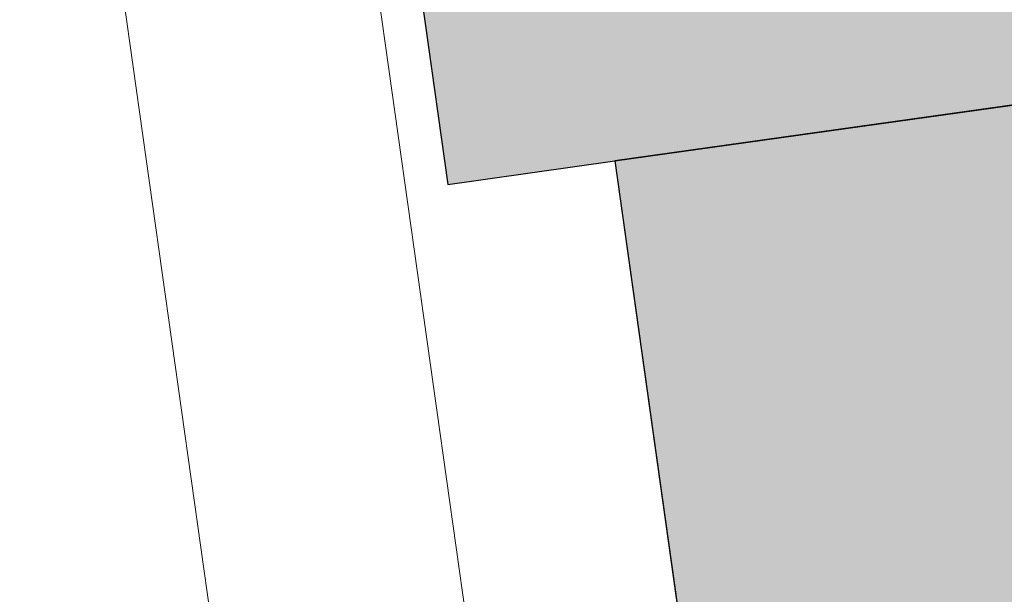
# Model space of a CAD drawing. Extents: x 98477 to 100410, y 398052 to 398969.
# Tile 9 of 256: x 98533.81 to 98539.64, y 398134.98 to 398138.38. Entities that reach past the tile are written whole.
import ezdxf

# ---------------------------------------------------------------- set-up
doc = ezdxf.new("R2010")
doc.units = 0
for name, color, linetype, lineweight in [('N-GW-hoogtelijn laagte NAP +7.00', 100, 'AL-HOOGTELIJN +7.00', 18), ('N-GW-hoogtelijn laagte NAP +7.50', 90, 'AL-HOOGTELIJN +7.50', 18), ('N-KO-kantverharding', 2, 'Continuous', 25), ("N-VH-arcering 'MAT' grijs 251", 251, 'Continuous', 18), ('N-VH-arcering halfverharding', 8, 'Continuous', 9), ('X-AL-rapporttekening blauw', 125, 'Continuous', 25)]:
    doc.layers.add(name, color=color, linetype=linetype, lineweight=lineweight)
doc.layers.add('X-AL-contourlijnen', color=30, linetype='Continuous', plot=False)
doc.styles.get("Standard").update_dxf_attribs({"font": 'txt.shx'})
doc.linetypes.add('AL-HOOGTELIJN +7.00', pattern='A,7.5,-1.5,["+7.00",Standard,S=0.9,R=0,X=-0.3,Y=-0.45],-4.5,22.5', length=36)
doc.linetypes.add('AL-HOOGTELIJN +7.50', pattern='A,7.5,-1.5,["+7.50",Standard,S=0.9,R=0,X=-0.3,Y=-0.45],-4.5,22.5', length=36)

msp = doc.modelspace()

# ---------------------------------------------------------------- hatches: boundary and pattern name
at = {"layer": "N-VH-arcering 'MAT' grijs 251"}
h = msp.add_hatch(color=256, dxfattribs=at)
h.dxf.hatch_style = 1
edge = h.paths.add_edge_path()
edge.add_line((98801.70985258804, 398275.5025756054), (98759.07881222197, 398269.5111736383))
edge.add_arc((98758.55691309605, 398273.2246788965), 3.749999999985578, 188.0000000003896, 277.9999999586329, ccw=False)
edge.add_line((98754.84340783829, 398272.7027797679), (98754.7320693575, 398273.4949942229))
edge.add_arc((98759.43584268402, 398274.1560664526), 4.75000000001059, 98.00000000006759, 188.0000000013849, ccw=False)
edge.add_line((98758.77477045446, 398278.859839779), (98802.64364589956, 398285.0252081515))
edge.add_arc((98800.79960231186, 398298.1462600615), 13.24999999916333, 278.0000000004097, 315.3695932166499)
edge.add_arc((98814.32101528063, 398284.7981743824), 5.750000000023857, 97.99999999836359, 135.3695932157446, ccw=False)
edge.add_line((98813.52076995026, 398290.4922157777), (98817.94515990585, 398291.114023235))
edge.add_arc((98818.74540523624, 398285.4199818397), 5.750000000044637, 8.00000000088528, 97.99999999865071, ccw=False)
edge.add_line((98824.43944663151, 398286.2202271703), (98832.12180180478, 398231.5574297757))
edge.add_arc((98824.4472242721, 398230.4788382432), 7.74999999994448, -36.90337989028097, 8.000000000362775, ccw=False)
edge.add_line((98830.64450586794, 398225.8252159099), (98822.02531955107, 398214.3469478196))
edge.add_arc((98828.62242576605, 398209.3930917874), 8.249999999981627, 143.0966201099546, 188.000000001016)
edge.add_line((98820.45271419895, 398208.2449137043), (98820.95212056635, 398204.6914527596))
edge.add_line((98820.95212056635, 398204.6914527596), (98824.98814049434, 398175.9736787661))
edge.add_line((98824.98814049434, 398175.9736787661), (98826.34507822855, 398166.3185650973))
edge.add_arc((98829.56344945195, 398166.7708776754), 3.249999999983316, 187.9999999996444, 277.9999999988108)
edge.add_line((98830.01576203, 398163.552506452), (98845.49611657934, 398165.7281284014))
edge.add_line((98845.49611657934, 398165.7281284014), (98850.05134969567, 398166.3683246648))
edge.add_line((98850.05134969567, 398166.3683246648), (98871.26042709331, 398169.349066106))
edge.add_line((98871.26042709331, 398169.349066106), (98879.77673248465, 398170.5459547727))
edge.add_line((98879.77673248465, 398170.5459547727), (98895.91810200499, 398172.8144763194))
edge.add_line((98895.91810200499, 398172.8144763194), (98895.01347684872, 398179.2512187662))
edge.add_line((98895.01347684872, 398179.2512187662), (98835.84495974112, 398170.9356259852))
edge.add_arc((98835.18388751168, 398175.6393993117), 4.749999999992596, 188.0000000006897, 277.9999999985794, ccw=False)
edge.add_line((98830.48011418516, 398174.9783270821), (98825.97718274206, 398207.0183491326))
edge.add_arc((98833.65176027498, 398208.096940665), 7.750000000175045, 143.0966201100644, 188.0000000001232, ccw=False)
edge.add_line((98827.4544786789, 398212.7505629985), (98836.07366499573, 398224.2288310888))
edge.add_arc((98829.47655878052, 398229.1826871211), 8.250000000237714, 323.096620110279, 367.9999999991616)
edge.add_line((98837.64627034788, 398230.3308652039), (98837.34238794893, 398232.4931008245))
edge.add_line((98837.34238794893, 398232.4931008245), (98837.34238780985, 398232.493100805))
edge.add_line((98837.34238780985, 398232.493100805), (98829.68786739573, 398286.9578446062))
edge.add_arc((98835.38190879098, 398287.7580899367), 5.749999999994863, 97.99999999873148, 188.0000000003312, ccw=False)
edge.add_line((98834.58166346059, 398293.452131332), (98882.50500414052, 398300.1873176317))
edge.add_arc((98883.61838894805, 398292.2651730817), 8.000000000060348, 11.632034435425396, 97.9999999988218, ccw=False)
edge.add_line((98891.45409032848, 398293.8781776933), (98890.9995, 398296.0865))
edge.add_line((98890.9995, 398296.0865), (98889.023, 398305.688))
edge.add_line((98889.023, 398305.688), (98888.557, 398307.974))
edge.add_line((98888.557, 398307.974), (98887.38477368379, 398314.7597044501))
edge.add_arc((98879.50153614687, 398313.3978799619), 8.00000000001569, -82.00000000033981, 9.801079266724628, ccw=False)
edge.add_line((98880.6149209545, 398305.475735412), (98872.94460748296, 398304.3977431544))
edge.add_arc((98872.42270835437, 398308.1112484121), 3.749999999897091, 189.4265010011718, 278.00000000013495, ccw=False)
edge.add_arc((92946.7354543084, 397324.3039467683), 6003.049999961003, 9.42650100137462, 10.61166010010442)
edge.add_line((98847.1206531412, 398429.7738954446), (98842.31285519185, 398429.0982035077))
edge.add_arc((92946.7354539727, 397324.3039467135), 5998.200000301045, 9.428546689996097, 10.613773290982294, ccw=False)
edge.add_arc((98860.08948650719, 398306.4687901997), 3.840166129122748, -81.43407539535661, 6.657381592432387, ccw=False)
edge.add_line((98860.66146879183, 398302.6714605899), (98847.18483033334, 398300.7774425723))
edge.add_line((98847.18483033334, 398300.7774425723), (98842.62959721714, 398300.1372463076))
edge.add_line((98842.62959721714, 398300.1372463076), (98820.15051205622, 398296.9780169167))
edge.add_arc((98819.35026672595, 398302.672058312), 5.749999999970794, 187.9999999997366, 277.99999999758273, ccw=False)
edge.add_line((98813.65622533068, 398301.8718129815), (98812.30624625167, 398311.4774132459))
edge.add_line((98812.30624625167, 398311.4774132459), (98811.1093575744, 398319.9937186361))
edge.add_line((98811.1093575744, 398319.9937186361), (98809.24443803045, 398333.2633107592))
edge.add_line((98809.24443803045, 398333.2633107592), (98808.67382831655, 398337.3234098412))
edge.add_line((98808.67382831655, 398337.3234098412), (98807.71353391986, 398344.1562595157))
edge.add_line((98807.71353391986, 398344.1562595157), (98807.70657526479, 398344.2057729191))
edge.add_line((98807.70657526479, 398344.2057729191), (98811.66764753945, 398344.7624653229))
edge.add_line((98811.66764753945, 398344.7624653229), (98829.49247277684, 398347.2675811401))
edge.add_line((98829.49247277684, 398347.2675811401), (98831.96814294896, 398347.6155138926))
edge.add_line((98831.96814294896, 398347.6155138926), (98831.06351779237, 398354.0522563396))
edge.add_line((98831.06351779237, 398354.0522563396), (98828.58784762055, 398353.704323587))
edge.add_line((98828.58784762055, 398353.704323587), (98810.76302238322, 398351.1992077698))
edge.add_line((98810.76302238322, 398351.1992077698), (98806.80195010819, 398350.6425153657))
edge.add_line((98806.80195010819, 398350.6425153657), (98806.79499145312, 398350.6920287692))
edge.add_line((98806.79499145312, 398350.6920287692), (98805.14616655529, 398362.4240275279))
edge.add_line((98805.14616655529, 398362.4240275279), (98805.04836903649, 398363.119893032))
edge.add_line((98805.04836903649, 398363.119893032), (98803.99065346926, 398370.6459303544))
edge.add_line((98803.99065346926, 398370.6459303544), (98802.48758397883, 398381.3408254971))
edge.add_line((98802.48758397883, 398381.3408254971), (98801.4298684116, 398388.8668628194))
edge.add_line((98801.4298684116, 398388.8668628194), (98799.92679892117, 398399.561757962))
edge.add_line((98799.92679892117, 398399.561757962), (98798.86908335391, 398407.0877952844))
edge.add_line((98798.86908335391, 398407.0877952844), (98797.36601386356, 398417.7826904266))
edge.add_line((98797.36601386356, 398417.7826904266), (98796.79540414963, 398421.8427895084))
edge.add_line((98796.79540414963, 398421.8427895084), (98795.88382033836, 398428.3290453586))
edge.add_line((98795.88382033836, 398428.3290453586), (98795.87686168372, 398428.3785587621))
edge.add_line((98795.87686168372, 398428.3785587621), (98799.83793395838, 398428.9352511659))
edge.add_line((98799.83793395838, 398428.9352511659), (98817.66275919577, 398431.4403669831))
edge.add_line((98817.66275919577, 398431.4403669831), (98820.13842936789, 398431.7882997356))
edge.add_line((98820.13842936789, 398431.7882997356), (98819.2338042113, 398438.2250421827))
edge.add_line((98819.2338042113, 398438.2250421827), (98816.75813403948, 398437.87710943))
edge.add_line((98816.75813403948, 398437.87710943), (98798.93330880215, 398435.3719936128))
edge.add_line((98798.93330880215, 398435.3719936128), (98794.9722365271, 398434.8153012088))
edge.add_line((98794.9722365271, 398434.8153012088), (98794.96527787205, 398434.8648146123))
edge.add_line((98794.96527787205, 398434.8648146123), (98793.37870452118, 398446.1538705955))
edge.add_line((98793.37870452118, 398446.1538705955), (98792.73850825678, 398450.7091037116))
edge.add_line((98792.73850825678, 398450.7091037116), (98789.33816684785, 398474.9037900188))
edge.add_line((98789.33816684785, 398474.9037900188), (98783.89169246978, 398474.1383379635))
edge.add_line((98783.89169246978, 398474.1383379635), (98786.76317609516, 398453.7066703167))
edge.add_arc((98782.05940276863, 398453.0455980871), 4.750000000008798, -82.0000000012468, 7.999999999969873, ccw=False)
edge.add_line((98782.72047499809, 398448.3418247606), (98773.11487473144, 398446.9918456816))
edge.add_line((98773.11487473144, 398446.9918456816), (98764.5985693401, 398445.7949570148))
edge.add_line((98764.5985693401, 398445.7949570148), (98743.40683266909, 398442.8166526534))
edge.add_line((98743.40683266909, 398442.8166526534), (98734.89052727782, 398441.6197639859))
edge.add_line((98734.89052727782, 398441.6197639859), (98611.80020633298, 398424.3205475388))
edge.add_line((98611.80020633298, 398424.3205475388), (98607.65702311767, 398453.8008279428))
edge.add_arc((98611.6373665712, 398454.1216500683), 3.993251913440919, 101.39182936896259, 184.6081706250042, ccw=False)
edge.add_line((98610.84862924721, 398458.0362323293), (98611.83889731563, 398458.1754054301))
edge.add_line((98611.83889731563, 398458.1754054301), (98639.5664032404, 398462.0722522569))
edge.add_line((98639.5664032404, 398462.0722522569), (98641.54693937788, 398462.3505984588))
edge.add_line((98641.54693937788, 398462.3505984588), (98659.37176461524, 398464.8557142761))
edge.add_line((98659.37176461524, 398464.8557142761), (98661.84743478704, 398465.2036470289))
edge.add_line((98661.84743478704, 398465.2036470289), (98660.94280963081, 398471.6403894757))
edge.add_line((98660.94280963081, 398471.6403894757), (98649.90132066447, 398470.0886093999))
edge.add_line((98649.90132066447, 398470.0886093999), (98624.64948491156, 398466.5396953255))
edge.add_line((98624.64948491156, 398466.5396953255), (98622.66894877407, 398466.2613491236))
edge.add_line((98622.66894877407, 398466.2613491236), (98604.84412353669, 398463.7562333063))
edge.add_line((98604.84412353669, 398463.7562333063), (98602.86358739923, 398463.4778871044))
edge.add_line((98602.86358739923, 398463.4778871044), (98594.9414428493, 398462.3645022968))
edge.add_line((98594.9414428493, 398462.3645022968), (98576.27488975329, 398459.7410893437))
edge.add_line((98576.27488975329, 398459.7410893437), (98577.17951490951, 398453.3043468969))
edge.add_line((98577.17951490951, 398453.3043468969), (98578.1697829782, 398453.4435199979))
edge.add_line((98578.1697829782, 398453.4435199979), (98598.47059208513, 398456.2943364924))
edge.add_arc((98598.79151287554, 398452.3139562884), 3.993296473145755, 11.424909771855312, 94.60953932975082, ccw=False)
edge.add_line((98602.70568277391, 398453.1049624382), (98606.84886598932, 398423.6246820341))
edge.add_line((98606.84886598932, 398423.6246820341), (98548.81915716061, 398415.4691383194))
edge.add_arc((98548.15808493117, 398420.172911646), 4.750000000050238, 188.0000000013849, 277.99999999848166, ccw=False)
edge.add_line((98543.45431160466, 398419.5118394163), (98539.76818545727, 398445.7399897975))
edge.add_line((98539.76818545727, 398445.7399897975), (98538.97597100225, 398445.6286513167))
edge.add_line((98538.97597100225, 398445.6286513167), (98538.73241807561, 398447.361620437))
edge.add_line((98538.73241807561, 398447.361620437), (98534.77134580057, 398446.8049280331))
edge.add_line((98534.77134580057, 398446.8049280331), (98536.52992450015, 398434.2919904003))
edge.add_line((98536.52992450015, 398434.2919904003), (98537.17012076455, 398429.7367572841))
edge.add_line((98537.17012076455, 398429.7367572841), (98538.39484405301, 398421.0223982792))
edge.add_line((98538.39484405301, 398421.0223982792), (98539.03504031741, 398416.467165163))
edge.add_line((98539.03504031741, 398416.467165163), (98541.02521566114, 398402.30633178))
edge.add_line((98541.02521566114, 398402.30633178), (98541.66541192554, 398397.7510986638))
edge.add_line((98541.66541192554, 398397.7510986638), (98543.65558726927, 398383.5902652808))
edge.add_line((98543.65558726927, 398383.5902652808), (98544.29578353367, 398379.0350321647))
edge.add_line((98544.29578353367, 398379.0350321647), (98545.60401068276, 398369.7265123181))
edge.add_arc((98543.87104156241, 398369.4829593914), 1.750000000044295, -82.00000000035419, 7.99999999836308, ccw=False)
edge.add_line((98544.11459448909, 398367.7499902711), (98522.47723718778, 398364.7090580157))
edge.add_line((98522.47723718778, 398364.7090580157), (98523.21485462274, 398359.4606372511))
edge.add_line((98523.21485462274, 398359.4606372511), (98545.05026553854, 398362.5294041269))
edge.add_line((98545.05026553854, 398362.5294041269), (98549.60549865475, 398363.1696003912))
edge.add_line((98549.60549865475, 398363.1696003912), (98564.16243926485, 398365.2154449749))
edge.add_arc((98564.82351149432, 398360.5116716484), 4.749999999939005, 8.000000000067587, 97.99999999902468, ccw=False)
edge.add_line((98569.5272848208, 398361.172743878), (98576.49985717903, 398311.5603136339))
edge.add_arc((98571.7960838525, 398310.8992414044), 4.749999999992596, -82.0000000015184, 7.999999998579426, ccw=False)
edge.add_line((98572.45715608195, 398306.1954680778), (98563.84182388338, 398304.9846620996))
edge.add_line((98563.84182388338, 398304.9846620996), (98559.28659076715, 398304.3444658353))
edge.add_line((98559.28659076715, 398304.3444658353), (98541.0161448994, 398301.7767221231))
edge.add_line((98541.0161448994, 398301.7767221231), (98541.7537623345, 398296.5283013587))
edge.add_line((98541.7537623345, 398296.5283013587), (98553.88454617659, 398298.2331718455))
edge.add_arc((98554.12809910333, 398296.5002027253), 1.749999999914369, 7.999999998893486, 98.0000000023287, ccw=False)
edge.add_line((98555.86106822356, 398296.7437556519), (98557.35022040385, 398286.1478873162))
edge.add_line((98557.35022040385, 398286.1478873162), (98557.99041666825, 398281.5926542))
edge.add_line((98557.99041666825, 398281.5926542), (98560.13368242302, 398266.3425259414))
edge.add_line((98560.13368242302, 398266.3425259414), (98560.77387868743, 398261.7872928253))
edge.add_line((98560.77387868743, 398261.7872928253), (98562.9171444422, 398246.5371645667))
edge.add_line((98562.9171444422, 398246.5371645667), (98563.5573407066, 398241.9819314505))
edge.add_line((98563.5573407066, 398241.9819314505), (98565.70060646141, 398226.7318031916))
edge.add_line((98565.70060646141, 398226.7318031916), (98566.34080272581, 398222.1765700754))
edge.add_line((98566.34080272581, 398222.1765700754), (98567.56552601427, 398213.4622110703))
edge.add_line((98567.56552601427, 398213.4622110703), (98568.20572227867, 398208.9069779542))
edge.add_line((98568.20572227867, 398208.9069779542), (98576.53105717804, 398149.6691420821))
edge.add_line((98576.53105717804, 398149.6691420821), (98576.55610833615, 398149.4908938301))
edge.add_line((98576.55610833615, 398149.4908938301), (98535.4599834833, 398143.7152101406))
edge.add_line((98535.4599834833, 398143.7152101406), (98536.3465161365, 398137.4072025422))
edge.add_line((98536.3465161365, 398137.4072025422), (98537.33678420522, 398137.5463756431))
edge.add_line((98537.33678420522, 398137.5463756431), (98577.44264098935, 398143.1828862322))
edge.add_line((98577.44264098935, 398143.1828862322), (98578.76478544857, 398133.7753395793))
edge.add_line((98578.76478544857, 398133.7753395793), (98538.65892866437, 398128.1388289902))
edge.add_line((98538.65892866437, 398128.1388289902), (98537.66866059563, 398127.9996558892))
edge.add_line((98537.66866059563, 398127.9996558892), (98538.57328575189, 398121.5629134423))
edge.add_line((98538.57328575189, 398121.5629134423), (98579.66941060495, 398127.3385971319))
edge.add_line((98579.66941060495, 398127.3385971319), (98579.67636925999, 398127.2890837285))
edge.add_line((98579.67636925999, 398127.2890837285), (98580.7660946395, 398119.5352847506))
edge.add_line((98580.7660946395, 398119.5352847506), (98582.57534495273, 398106.6617998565))
edge.add_line((98582.57534495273, 398106.6617998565), (98583.06245080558, 398103.1958616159))
edge.add_line((98583.06245080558, 398103.1958616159), (98584.87170111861, 398090.3223767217))
edge.add_line((98584.87170111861, 398090.3223767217), (98585.35880697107, 398086.8564384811))
edge.add_line((98585.35880697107, 398086.8564384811), (98587.16805728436, 398073.9829535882))
edge.add_line((98587.16805728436, 398073.9829535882), (98588.14928671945, 398067.0011433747))
edge.add_arc((98585.92118356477, 398066.6880038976), 2.249999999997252, -71.05267843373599, 7.999999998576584, ccw=False)
edge.add_line((98586.6517556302, 398064.5599145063), (98587.08769329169, 398064.7095716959))
edge.add_line((98587.08769329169, 398064.7095716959), (98595.76511800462, 398067.6885274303))
edge.add_line((98595.76511800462, 398067.6885274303), (98596.09256923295, 398067.8009412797))
edge.add_arc((98595.36199716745, 398069.9290306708), 2.249999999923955, 187.9999999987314, 288.947321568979, ccw=False)
edge.add_line((98593.13389401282, 398069.6158911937), (98582.46560133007, 398145.5247379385))
edge.add_arc((98587.16937465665, 398146.1858101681), 4.750000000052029, 98.00000000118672, 187.9999999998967, ccw=False)
edge.add_line((98586.50830242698, 398150.8895834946), (98609.06670264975, 398154.0599598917))
edge.add_line((98609.06670264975, 398154.0599598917), (98621.30783352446, 398156.2004915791))
edge.add_line((98621.30783352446, 398156.2004915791), (98618.71337939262, 398174.6609919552))
edge.add_line((98618.71337939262, 398174.6609919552), (98600.88855415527, 398172.155876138))
edge.add_line((98600.88855415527, 398172.155876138), (98602.70587460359, 398159.2249692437))
edge.add_line((98602.70587460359, 398159.2249692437), (98585.67326382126, 398156.8311919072))
edge.add_arc((98585.08617653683, 398161.633146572), 4.837710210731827, 189.0296070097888, 276.97039299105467, ccw=False)
edge.add_line((98580.30841826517, 398160.8738930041), (98573.6350680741, 398208.3572469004))
edge.add_line((98573.6350680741, 398208.3572469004), (98572.71652560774, 398214.8930161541))
edge.add_line((98572.71652560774, 398214.8930161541), (98570.01656744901, 398234.1042166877))
edge.add_line((98570.01656744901, 398234.1042166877), (98569.09802498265, 398240.6399859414))
edge.add_line((98569.09802498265, 398240.6399859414), (98568.63179509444, 398243.9573839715))
edge.add_line((98568.63179509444, 398243.9573839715), (98568.16556520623, 398247.2747820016))
edge.add_arc((98572.86933853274, 398247.9358542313), 4.74999999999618, 98.00000000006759, 188.0000000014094, ccw=False)
edge.add_line((98572.20826630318, 398252.6396275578), (98597.85620928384, 398256.2442108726))
edge.add_line((98597.85620928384, 398256.2442108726), (98604.39197853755, 398257.1627533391))
edge.add_line((98604.39197853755, 398257.1627533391), (98619.64210679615, 398259.3060190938))
edge.add_line((98619.64210679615, 398259.3060190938), (98626.17787604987, 398260.2245615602))
edge.add_line((98626.17787604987, 398260.2245615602), (98639.44746817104, 398262.089481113))
edge.add_line((98639.44746817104, 398262.089481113), (98639.4969815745, 398262.096439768))
edge.add_line((98639.4969815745, 398262.096439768), (98640.05367397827, 398258.1353674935))
edge.add_line((98640.05367397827, 398258.1353674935), (98641.8629242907, 398245.2618825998))
edge.add_line((98641.8629242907, 398245.2618825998), (98642.14127049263, 398243.2813464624))
edge.add_line((98642.14127049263, 398243.2813464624), (98643.25465530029, 398235.3592019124))
edge.add_line((98643.25465530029, 398235.3592019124), (98644.5767997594, 398225.9516552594))
edge.add_line((98644.5767997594, 398225.9516552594), (98646.03811731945, 398215.5538405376))
edge.add_line((98646.03811731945, 398215.5538405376), (98646.38605007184, 398213.0781703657))
edge.add_line((98646.38605007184, 398213.0781703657), (98652.82279251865, 398213.9827955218))
edge.add_line((98652.82279251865, 398213.9827955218), (98652.47485976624, 398216.4584656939))
edge.add_line((98652.47485976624, 398216.4584656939), (98651.70940771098, 398221.904940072))
edge.add_line((98651.70940771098, 398221.904940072), (98651.43106150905, 398223.8854762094))
edge.add_line((98651.43106150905, 398223.8854762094), (98649.62181119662, 398236.758961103))
edge.add_line((98649.62181119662, 398236.758961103), (98649.34346499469, 398238.7394972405))
edge.add_line((98649.34346499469, 398238.7394972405), (98646.49041642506, 398259.0399926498))
edge.add_line((98646.49041642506, 398259.0399926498), (98645.93372402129, 398263.0010649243))
edge.add_line((98645.93372402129, 398263.0010649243), (98645.98323742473, 398263.0080235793))
edge.add_line((98645.98323742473, 398263.0080235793), (98654.39783815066, 398264.1906185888))
edge.add_line((98654.39783815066, 398264.1906185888), (98722.62535253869, 398273.7793704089))
edge.add_line((98722.62535253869, 398273.7793704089), (98731.14165792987, 398274.9762590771))
edge.add_line((98731.14165792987, 398274.9762590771), (98743.97026282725, 398276.7792019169))
edge.add_arc((98744.55735011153, 398271.9772472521), 4.837710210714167, 9.02960700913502, 96.9703929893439, ccw=False)
edge.add_line((98749.33510838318, 398272.73650082), (98750.7268393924, 398262.8338201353))
edge.add_line((98750.7268393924, 398262.8338201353), (98752.41029510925, 398263.0704144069))
edge.add_line((98752.41029510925, 398263.0704144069), (98756.96552822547, 398263.7106106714))
edge.add_line((98756.96552822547, 398263.7106106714), (98772.21565648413, 398265.8538764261))
edge.add_line((98772.21565648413, 398265.8538764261), (98776.77088960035, 398266.4940726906))
edge.add_line((98776.77088960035, 398266.4940726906), (98795.98209013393, 398269.1940308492))
edge.add_line((98795.98209013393, 398269.1940308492), (98800.53732325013, 398269.8342271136))
edge.add_line((98800.53732325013, 398269.8342271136), (98802.46834598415, 398270.1056146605))
edge.add_line((98802.46834598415, 398270.1056146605), (98801.70985258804, 398275.5025756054))
edge = h.paths.add_edge_path(flags=16)
edge.add_line((98744.0622075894, 398333.4636472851), (98751.98435213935, 398334.5770320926))
edge.add_line((98751.98435213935, 398334.5770320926), (98753.96600319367, 398334.8555349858))
edge.add_line((98753.96600319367, 398334.8555349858), (98764.36270300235, 398336.316695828))
edge.add_line((98764.36270300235, 398336.316695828), (98764.36270299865, 398336.3166958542))
edge.add_line((98764.36270299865, 398336.3166958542), (98766.34323913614, 398336.5950420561))
edge.add_line((98766.34323913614, 398336.5950420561), (98774.26538368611, 398337.7084268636))
edge.add_line((98774.26538368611, 398337.7084268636), (98774.24729118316, 398337.8371617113))
edge.add_line((98774.24729118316, 398337.8371617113), (98802.48973650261, 398341.8063785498))
edge.add_line((98802.48973650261, 398341.8063785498), (98803.0185942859, 398338.0433598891))
edge.add_line((98803.0185942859, 398338.0433598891), (98808.47417984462, 398299.2248515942))
edge.add_arc((98800.79960231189, 398298.1462600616), 7.750000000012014, -82.00000000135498, 8.000000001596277, ccw=False)
edge.add_line((98801.87819384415, 398290.4716825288), (98771.96746476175, 398286.2680036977))
edge.add_line((98771.96746476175, 398286.2680036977), (98767.41223164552, 398285.6278074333))
edge.add_line((98767.41223164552, 398285.6278074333), (98755.13290759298, 398283.9020609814))
edge.add_line((98755.13290759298, 398283.9020609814), (98746.61660220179, 398282.7051723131))
edge.add_line((98746.61660220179, 398282.7051723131), (98730.37620587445, 398280.4227334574))
edge.add_line((98730.37620587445, 398280.4227334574), (98721.85990048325, 398279.2258447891))
edge.add_line((98721.85990048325, 398279.2258447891), (98654.3282516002, 398269.7348904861))
edge.add_arc((98653.66717937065, 398274.4386638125), 4.749999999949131, 187.9999999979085, 277.9999999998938, ccw=False)
edge.add_line((98648.96340604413, 398273.7775915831), (98644.1340994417, 398308.1398935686))
edge.add_line((98644.1340994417, 398308.1398935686), (98642.93721077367, 398316.6561989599))
edge.add_line((98642.93721077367, 398316.6561989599), (98640.29988051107, 398335.4217788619))
edge.add_line((98640.29988051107, 398335.4217788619), (98638.12129075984, 398335.1155980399))
edge.add_line((98638.12129075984, 398335.1155980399), (98637.23004949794, 398334.990342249))
edge.add_line((98637.23004949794, 398334.990342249), (98635.05145974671, 398334.6841614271))
edge.add_line((98635.05145974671, 398334.6841614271), (98635.74036659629, 398329.7823344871))
edge.add_line((98635.74036659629, 398329.7823344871), (98636.93725526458, 398321.266029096))
edge.add_line((98636.93725526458, 398321.266029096), (98638.384655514, 398310.967241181))
edge.add_line((98638.384655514, 398310.967241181), (98639.02485177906, 398306.4120080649))
edge.add_line((98639.02485177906, 398306.4120080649), (98641.16811753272, 398291.1618798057))
edge.add_line((98641.16811753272, 398291.1618798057), (98642.36500620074, 398282.6455744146))
edge.add_line((98642.36500620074, 398282.6455744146), (98643.71498527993, 398273.0399741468))
edge.add_arc((98639.01121195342, 398272.3789019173), 4.749999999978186, -82.00000000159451, 7.999999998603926, ccw=False)
edge.add_line((98639.67228418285, 398267.6751285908), (98619.32227537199, 398264.8151213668))
edge.add_line((98619.32227537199, 398264.8151213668), (98614.27190822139, 398264.1053385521))
edge.add_line((98614.27190822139, 398264.1053385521), (98593.92189940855, 398261.2453313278))
edge.add_arc((98593.26082717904, 398265.9491046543), 4.750000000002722, 188.0000000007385, 277.9999999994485, ccw=False)
edge.add_line((98588.55705385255, 398265.2880324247), (98581.77932383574, 398313.5140873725))
edge.add_line((98581.77932383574, 398313.5140873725), (98580.58243516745, 398322.0303927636))
edge.add_line((98580.58243516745, 398322.0303927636), (98575.23122943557, 398360.1062000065))
edge.add_line((98575.23122943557, 398360.1062000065), (98574.59103317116, 398364.6614331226))
edge.add_line((98574.59103317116, 398364.6614331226), (98572.66348572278, 398378.3766458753))
edge.add_line((98572.66348572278, 398378.3766458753), (98571.18825085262, 398388.8734874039))
edge.add_line((98571.18825085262, 398388.8734874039), (98568.51612731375, 398407.8866343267))
edge.add_arc((98573.21990064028, 398408.5477065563), 4.750000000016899, 97.9999999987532, 188.0000000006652, ccw=False)
edge.add_line((98572.55882841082, 398413.2514798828), (98607.11918401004, 398418.1086211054))
edge.add_line((98607.11918401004, 398418.1086211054), (98607.61431804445, 398418.1782076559))
edge.add_line((98607.61431804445, 398418.1782076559), (98611.58353488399, 398389.9357623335))
edge.add_line((98611.58353488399, 398389.9357623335), (98611.454800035, 398389.9176698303))
edge.add_line((98611.454800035, 398389.9176698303), (98613.2640503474, 398377.0441849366))
edge.add_line((98613.2640503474, 398377.0441849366), (98613.33363689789, 398376.5490509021))
edge.add_line((98613.33363689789, 398376.5490509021), (98626.20712179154, 398378.3583012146))
edge.add_line((98626.20712179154, 398378.3583012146), (98628.18765792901, 398378.6366474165))
edge.add_line((98628.18765792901, 398378.6366474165), (98636.10980247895, 398379.7500322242))
edge.add_line((98636.10980247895, 398379.7500322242), (98648.36932117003, 398381.4729952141))
edge.add_line((98648.36932117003, 398381.4729952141), (98647.4646960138, 398387.9097376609))
edge.add_line((98647.4646960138, 398387.9097376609), (98634.59121112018, 398386.1004873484))
edge.add_line((98634.59121112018, 398386.1004873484), (98632.49184281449, 398385.8054403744))
edge.add_line((98632.49184281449, 398385.8054403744), (98619.73719008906, 398384.0128908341))
edge.add_line((98619.73719008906, 398384.0128908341), (98617.50908693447, 398383.6997513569))
edge.add_line((98617.50908693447, 398383.6997513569), (98612.56565838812, 398418.8740731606))
edge.add_line((98612.56565838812, 398418.8740731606), (98613.06079242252, 398418.943659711))
edge.add_line((98613.06079242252, 398418.943659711), (98667.57504960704, 398426.6051389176))
edge.add_line((98667.57504960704, 398426.6051389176), (98722.08930679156, 398434.2666181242))
edge.add_line((98722.08930679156, 398434.2666181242), (98726.14940587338, 398434.8372278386))
edge.add_line((98726.14940587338, 398434.8372278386), (98759.42241298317, 398439.51344403))
edge.add_line((98759.42241298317, 398439.51344403), (98763.48251206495, 398440.084053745))
edge.add_line((98763.48251206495, 398440.084053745), (98783.48592705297, 398442.8953503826))
edge.add_arc((98784.14699928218, 398438.191577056), 4.750000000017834, 8.000000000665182, 97.99999999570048, ccw=False)
edge.add_line((98788.85077260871, 398438.8526492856), (98795.6145853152, 398390.7256211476))
edge.add_arc((98790.91081198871, 398390.064548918), 4.749999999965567, -82.00000000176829, 8.000000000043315, ccw=False)
edge.add_line((98791.57188421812, 398385.3607755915), (98787.36324492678, 398384.7692899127))
edge.add_line((98787.36324492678, 398384.7692899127), (98774.48976003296, 398382.9600396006))
edge.add_line((98774.48976003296, 398382.9600396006), (98766.12199485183, 398381.7840268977))
edge.add_line((98766.12199485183, 398381.7840268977), (98766.07248144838, 398381.7770682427))
edge.add_line((98766.07248144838, 398381.7770682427), (98764.94517930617, 398389.7982395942))
edge.add_line((98764.94517930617, 398389.7982395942), (98762.09213076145, 398410.0987350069))
edge.add_line((98762.09213076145, 398410.0987350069), (98761.95295766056, 398411.0890030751))
edge.add_line((98761.95295766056, 398411.0890030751), (98755.5162152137, 398410.1843779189))
edge.add_line((98755.5162152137, 398410.1843779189), (98755.65538831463, 398409.1941098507))
edge.add_line((98755.65538831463, 398409.1941098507), (98758.50843688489, 398388.893614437))
edge.add_line((98758.50843688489, 398388.893614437), (98759.63573900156, 398380.8724430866))
edge.add_line((98759.63573900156, 398380.8724430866), (98759.5862255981, 398380.8654844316))
edge.add_line((98759.5862255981, 398380.8654844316), (98748.79230364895, 398379.3484976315))
edge.add_line((98748.79230364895, 398379.3484976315), (98744.23707053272, 398378.7083013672))
edge.add_line((98744.23707053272, 398378.7083013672), (98741.31577972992, 398378.2977407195))
edge.add_line((98741.31577972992, 398378.2977407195), (98735.86930535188, 398377.532288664))
edge.add_line((98735.86930535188, 398377.532288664), (98732.94801454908, 398377.1217280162))
edge.add_line((98732.94801454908, 398377.1217280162), (98728.39278143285, 398376.4815317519))
edge.add_line((98728.39278143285, 398376.4815317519), (98718.31915239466, 398375.0657755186))
edge.add_arc((98720.44154218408, 398359.9641874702), 15.25000000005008, 97.9999999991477, 128.0000000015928)
edge.add_line((98711.052704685, 398371.9813514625), (98707.24934533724, 398369.0098414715))
edge.add_line((98707.24934533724, 398369.0098414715), (98710.51235115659, 398364.8333844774))
edge.add_line((98710.51235115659, 398364.8333844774), (98713.62044188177, 398367.261691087))
edge.add_arc((98721.25410813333, 398357.3241039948), 12.53110121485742, 99.37790491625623, 127.53006232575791, ccw=False)
edge.add_line((98719.21222162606, 398369.6877279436), (98728.55711414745, 398371.001066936))
edge.add_line((98728.55711414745, 398371.001066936), (98733.11234726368, 398371.6412632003))
edge.add_line((98733.11234726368, 398371.6412632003), (98743.90626921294, 398373.1582500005))
edge.add_line((98743.90626921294, 398373.1582500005), (98752.42257460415, 398374.3551386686))
edge.add_line((98752.42257460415, 398374.3551386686), (98763.21649655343, 398375.8721254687))
edge.add_line((98763.21649655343, 398375.8721254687), (98767.77172966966, 398376.512321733))
edge.add_line((98767.77172966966, 398376.512321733), (98793.32064568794, 398380.102987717))
edge.add_arc((98793.7681908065, 398376.2908113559), 3.838357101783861, 9.304190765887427, 96.69580920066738, ccw=False)
edge.add_line((98797.55605007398, 398376.9113815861), (98799.60189465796, 398362.3544409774))
edge.add_line((98799.60189465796, 398362.3544409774), (98801.64078058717, 398347.8470137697))
edge.add_line((98801.64078058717, 398347.8470137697), (98801.71036713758, 398347.3518797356))
edge.add_line((98801.71036713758, 398347.3518797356), (98773.46792181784, 398343.3826628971))
edge.add_line((98773.46792181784, 398343.3826628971), (98773.36075853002, 398344.1451693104))
edge.add_line((98773.36075853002, 398344.1451693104), (98770.8850883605, 398343.7972365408))
edge.add_line((98770.8850883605, 398343.7972365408), (98758.01160346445, 398341.9879862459))
edge.add_line((98758.01160346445, 398341.9879862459), (98756.03106732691, 398341.7096400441))
edge.add_line((98756.03106732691, 398341.7096400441), (98743.15758242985, 398339.900389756))
edge.add_line((98743.15758242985, 398339.900389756), (98743.15758243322, 398339.9003897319))
edge.add_line((98743.15758243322, 398339.9003897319), (98742.16731436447, 398339.761216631))
edge.add_line((98742.16731436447, 398339.761216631), (98743.07193952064, 398333.3244741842))
edge.add_line((98743.07193952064, 398333.3244741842), (98744.0622075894, 398333.4636472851))
edge = h.paths.add_edge_path(flags=16)
edge.add_line((98545.99047331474, 398402.9031704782), (98545.73996173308, 398404.6856530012))
edge.add_arc((98550.44373505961, 398405.3467252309), 4.750000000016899, 98.00000000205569, 188.0000000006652, ccw=False)
edge.add_line((98549.78266282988, 398410.0504985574), (98557.70480737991, 398411.1638833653))
edge.add_arc((98558.36587960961, 398406.4601100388), 4.750000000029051, 8.000000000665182, 98.00000000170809, ccw=False)
edge.add_line((98563.06965293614, 398407.1211822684), (98563.35495779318, 398405.0911327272))
edge.add_line((98563.35495779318, 398405.0911327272), (98565.09462155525, 398392.7127818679))
edge.add_line((98565.09462155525, 398392.7127818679), (98565.44255430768, 398390.237111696))
edge.add_line((98565.44255430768, 398390.237111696), (98567.18221806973, 398377.8587608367))
edge.add_line((98567.18221806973, 398377.8587608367), (98567.46752292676, 398375.8287112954))
edge.add_arc((98562.76374960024, 398375.1676390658), 4.749999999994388, -82.00000000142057, 7.9999999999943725, ccw=False)
edge.add_line((98563.42482182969, 398370.4638657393), (98555.50267727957, 398369.3504809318))
edge.add_arc((98554.84160505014, 398374.0542542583), 4.749999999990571, 187.9999999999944, 277.99999999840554, ccw=False)
edge.add_line((98550.13783172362, 398373.3931820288), (98549.88732014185, 398375.1756645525))
edge.add_line((98549.88732014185, 398375.1756645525), (98548.07806982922, 398388.0491494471))
edge.add_line((98548.07806982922, 398388.0491494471), (98547.79972362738, 398390.0296855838))
edge.add_line((98547.79972362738, 398390.0296855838), (98545.99047331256, 398402.9031704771))
edge = h.paths.add_edge_path(flags=16)
edge.add_line((98580.97427237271, 398279.7231952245), (98580.69592617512, 398281.7037313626))
edge.add_line((98580.69592617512, 398281.7037313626), (98579.23460861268, 398292.1015460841))
edge.add_line((98579.23460861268, 398292.1015460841), (98578.55961907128, 398296.9043462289))
edge.add_arc((98573.85584574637, 398296.2432739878), 4.750000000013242, 8.000000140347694, 98.00000000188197)
edge.add_line((98573.19477351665, 398300.9470473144), (98565.5697093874, 398299.8754144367))
edge.add_arc((98566.23078161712, 398295.1716411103), 4.749999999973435, 98.00000000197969, 186.1903587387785)
edge.add_line((98561.5084782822, 398294.6594387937), (98561.50613232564, 398294.659109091))
edge.add_line((98561.50613232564, 398294.659109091), (98563.66331539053, 398279.3099540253))
edge.add_line((98563.66331539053, 398279.3099540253), (98563.94166159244, 398277.329417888))
edge.add_line((98563.94166159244, 398277.329417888), (98566.09884465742, 398261.9802628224))
edge.add_line((98566.09884465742, 398261.9802628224), (98566.10119061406, 398261.980592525))
edge.add_arc((98570.78174201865, 398262.7898752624), 4.749999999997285, 189.8096412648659, 277.9999999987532)
edge.add_line((98571.4428142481, 398258.0861019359), (98579.06787837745, 398259.1577348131))
edge.add_arc((98578.406806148, 398263.8615081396), 4.749999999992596, 277.9999999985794, 367.9999999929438)
edge.add_line((98583.11057947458, 398264.5225803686), (98582.43558993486, 398269.325380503))
edge.add_line((98582.43558993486, 398269.325380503), (98580.97427237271, 398279.7231952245))
edge = h.paths.add_edge_path(flags=16)
edge.add_line((98615.08128089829, 398162.7819088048), (98614.48868373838, 398166.998456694))
edge.add_arc((98612.75571461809, 398166.7549037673), 1.749999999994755, 8.000000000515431, 98.00000000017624)
edge.add_line((98612.51216169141, 398168.4878728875), (98608.55108941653, 398167.9311804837))
edge.add_arc((98608.79464234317, 398166.1982113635), 1.749999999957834, 97.99999999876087, 188.000000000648)
edge.add_line((98607.06167322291, 398165.9546584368), (98607.65427038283, 398161.7381105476))
edge.add_arc((98609.38723950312, 398161.9816634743), 1.749999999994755, 188.0000000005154, 277.999999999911)
edge.add_line((98609.6307924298, 398160.248694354), (98613.59186470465, 398160.8053867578))
edge.add_arc((98613.348311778, 398162.5383558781), 1.749999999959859, 277.9999999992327, 368.0000000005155)
h = msp.add_hatch(color=256, dxfattribs=at)
h.dxf.hatch_style = 1
h.paths.add_polyline_path([(98568.36697072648, 398132.3140220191), (98576.28911527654, 398133.4274068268), (98574.96697081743, 398142.8349534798), (98562.0934859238, 398141.0257031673), (98560.11294978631, 398140.7473569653), (98547.2394648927, 398138.9381066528), (98545.25892875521, 398138.6597604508), (98537.33678420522, 398137.5463756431), (98538.65892866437, 398128.1388289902), (98551.53241355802, 398129.9480793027), (98553.5129496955, 398130.2264255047), (98566.38643458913, 398132.0356758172)])
at = {"layer": 'N-VH-arcering halfverharding'}
h = msp.add_hatch(dxfattribs=at)
h.set_pattern_fill('CS-HALFVERHARDING', color=256)
h.set_pattern_definition([(8.00000000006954, (106814.1979388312, 479684.7794549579), (0.05727487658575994, 0.3109977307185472), [0, -0.3]), (8.00000000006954, (106814.1979388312, 479684.7794549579), (0.5319343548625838, 0.705900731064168), [0.3125, -0.9375]), (98.00000000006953, (106814.374414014, 479684.6464713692), (-0.705900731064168, 0.5319343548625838), [0.3125, -0.9375])])
h.paths.add_polyline_path([(98568.36697072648, 398132.3140220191), (98576.28911527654, 398133.4274068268), (98574.96697081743, 398142.8349534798), (98562.0934859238, 398141.0257031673), (98560.11294978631, 398140.7473569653), (98547.2394648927, 398138.9381066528), (98545.25892875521, 398138.6597604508), (98537.33678420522, 398137.5463756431), (98538.65892866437, 398128.1388289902), (98551.53241355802, 398129.9480793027), (98553.5129496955, 398130.2264255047), (98566.38643458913, 398132.0356758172)])
at = {"layer": 'X-AL-rapporttekening blauw'}
h = msp.add_hatch(dxfattribs=at)
h.set_pattern_fill('ANSI31', color=256, scale=20)
h.set_pattern_definition([(45, (0, 0), (-0.3535533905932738, 0.3535533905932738), [])])
edge = h.paths.add_edge_path()
edge.add_line((98524.79765738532, 398462.0754636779), (98479.44846936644, 398449.7285322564))
edge.add_arc((98480.23657216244, 398446.8339003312), 2.999999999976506, 105.2303864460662, 188.9829863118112)
edge.add_line((98477.27336791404, 398446.3654768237), (98539.38534690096, 398053.4507809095))
edge.add_arc((98541.45958987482, 398053.7786773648), 2.099999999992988, 188.9829863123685, 288.9829863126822)
edge.add_line((98542.14269335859, 398051.7928854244), (98543.15090634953, 398052.1397061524))
edge.add_arc((98542.4678028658, 398054.1254980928), 2.100000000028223, 288.9829863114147, 368.9829863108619)
edge.add_line((98544.54204583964, 398054.453394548), (98483.05389425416, 398443.4218154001))
edge.add_arc((98485.02936375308, 398443.7340977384), 2.000000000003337, 105.23038644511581, 188.9829863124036, ccw=False)
edge.add_line((98484.50396188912, 398445.6638523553), (98526.1768372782, 398457.0098578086))
edge.add_arc((98522.1706480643, 398471.7242367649), 15.25000000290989, 285.2303864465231, 300.9149936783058)
edge.add_arc((98528.92666808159, 398460.4424508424), 2.099999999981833, 300.914993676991, 400.1042345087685)
edge.add_line((98530.53290304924, 398461.7952291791), (98529.84694060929, 398462.6097135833))
edge.add_arc((98528.24070564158, 398461.2569352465), 2.099999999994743, 40.10423450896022, 120.1097300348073)
edge.add_arc((98522.17064806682, 398471.7242367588), 9.99999999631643, 285.2303864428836, 300.10973003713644, ccw=False)

# ---------------------------------------------------------------- linework, layer by layer
at = {"layer": 'N-GW-hoogtelijn laagte NAP +7.00', "flags": 128}
msp.add_lwpolyline([(98495.54762956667, 398433.9298630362, 0.1741314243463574), (98491.76271624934, 398414.0053523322), (98502.30375993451, 398347.4518217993, 0.2433460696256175), (98508.84056977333, 398338.5705044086, 0.08324619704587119), (98512.6400142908, 398337.4251819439, 0.1384693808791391), (98551.87567757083, 398343.2955526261, -0.006162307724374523), (98565.15970001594, 398349.0910265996, -0.4924092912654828), (98566.53851723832, 398348.3087717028), (98568.23339797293, 398336.2490686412, -0.3427390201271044), (98567.62300017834, 398335.184855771, 0.01153063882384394), (98566.16557375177, 398334.5467005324, -0.04031042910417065), (98551.00210190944, 398328.9220855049), (98536.74145564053, 398324.9042814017, 0.1755144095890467), (98517.36976325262, 398311.0128093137, 0.1785719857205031), (98511.42799199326, 398287.5252019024, 0.03835172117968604), (98527.31347430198, 398201.3573908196, 0.1862164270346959), (98533.43958021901, 398192.9054794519, 0.1557989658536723), (98541.95085837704, 398190.5839813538, 0.01217815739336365), (98566.80746102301, 398192.2566082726, -0.4001999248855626), (98567.88914615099, 398191.3999686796), (98568.32746352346, 398188.2811785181, -0.4142135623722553), (98567.47636855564, 398187.1517373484), (98554.10774962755, 398185.2729004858, 0.2176623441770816), (98536.94252987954, 398174.3124978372, 0.09331460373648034), (98533.51422482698, 398165.9198185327), (98533.49696043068, 398165.8353929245, 0.08554218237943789), (98532.96981367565, 398148.8594200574), (98546.41206864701, 398053.2128060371)], format="xyb", dxfattribs=at)
at = {"layer": 'N-GW-hoogtelijn laagte NAP +7.50', "flags": 128}
msp.add_lwpolyline([(98569.46761073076, 398185.916846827), (98554.31650927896, 398183.7874983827, 0.2176623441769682), (98538.20222135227, 398173.4981407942, 0.0933146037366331), (98534.98381252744, 398165.6192989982), (98534.96654813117, 398165.5348733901, 0.085542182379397), (98534.45521577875, 398149.0681797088), (98547.89747075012, 398053.4215656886)], format="xyb", dxfattribs=at)
at = {"layer": 'N-KO-kantverharding', "flags": 128}
for points in [[(98568.20572227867, 398208.9069779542), (98576.53105717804, 398149.6691420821), (98576.55610833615, 398149.4908938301), (98566.4058606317, 398148.0643695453), (98535.4599834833, 398143.7152101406), (98536.3465161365, 398137.4072025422), (98537.33678420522, 398137.5463756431), (98538.65892866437, 398128.1388289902), (98537.66866059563, 398127.9996558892), (98538.57328575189, 398121.5629134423), (98569.51916289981, 398125.9120728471), (98579.66941060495, 398127.3385971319), (98579.67636925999, 398127.2890837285), (98580.76609464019, 398119.5352847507)], [(98538.65892866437, 398128.1388289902), (98568.61453774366, 398132.3488152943), (98578.76478544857, 398133.7753395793), (98577.44264098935, 398143.1828862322), (98567.29239328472, 398141.7563619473), (98537.33678420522, 398137.5463756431)]]:
    msp.add_lwpolyline(points, dxfattribs=at)
at = {"layer": 'X-AL-contourlijnen', "flags": 128}
msp.add_lwpolyline([(98568.20572227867, 398208.9069779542), (98576.53105717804, 398149.6691420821), (98576.55610833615, 398149.4908938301), (98535.4599834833, 398143.7152101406), (98536.3465161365, 398137.4072025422), (98537.33678420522, 398137.5463756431), (98577.44264098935, 398143.1828862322), (98578.76478544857, 398133.7753395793), (98538.65892866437, 398128.1388289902), (98537.66866059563, 398127.9996558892), (98538.57328575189, 398121.5629134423), (98579.66941060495, 398127.3385971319), (98579.67636925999, 398127.2890837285), (98580.7660946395, 398119.5352847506)], dxfattribs=at)
msp.add_lwpolyline([(98568.36697072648, 398132.3140220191), (98576.28911527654, 398133.4274068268), (98574.96697081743, 398142.8349534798), (98562.0934859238, 398141.0257031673), (98560.11294978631, 398140.7473569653), (98547.2394648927, 398138.9381066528), (98545.25892875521, 398138.6597604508), (98537.33678420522, 398137.5463756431), (98538.65892866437, 398128.1388289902), (98551.53241355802, 398129.9480793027), (98553.5129496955, 398130.2264255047), (98566.38643458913, 398132.0356758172)], close=True, dxfattribs=at)

doc.saveas('drawing.dxf')
